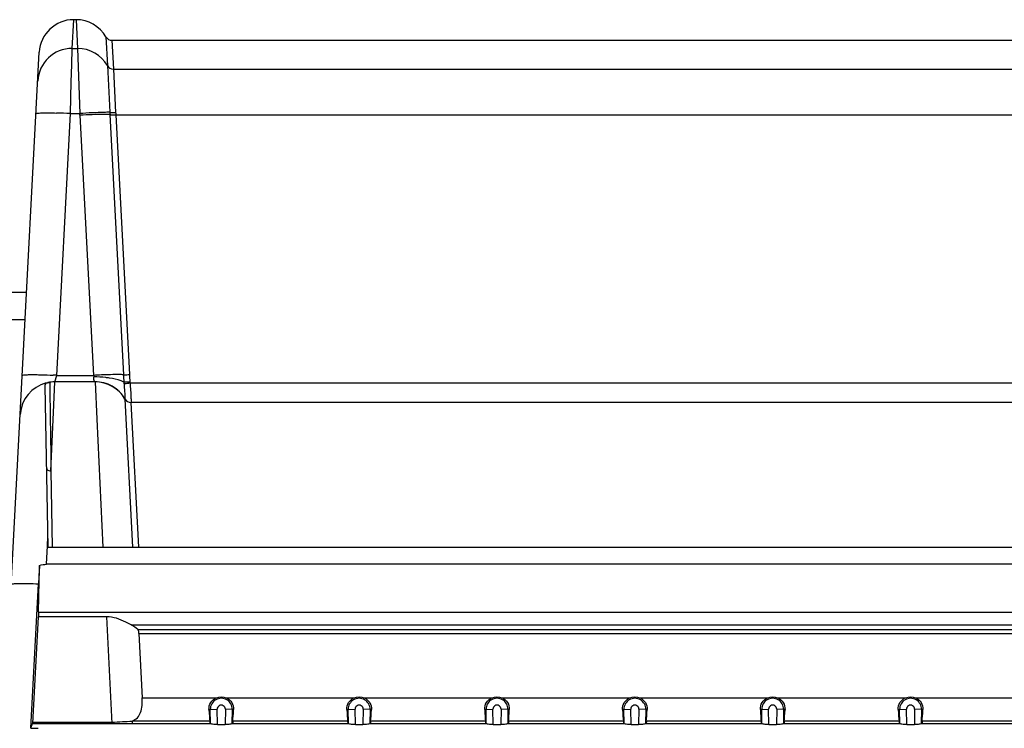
# Model space of a CAD drawing. Header units: millimetres. Extents: x 0 to 1400, y 0 to 1300.
# Tile 30 of 78: x 170 to 242, y 859 to 911. Entities that reach past the tile are written whole.
import ezdxf

# ---------------------------------------------------------------- set-up
doc = ezdxf.new("R2010")
doc.units = ezdxf.units.MM
doc.header["$LTSCALE"] = 84.740741
doc.layers.add('00_COMPONENTS', color=7, linetype='CONTINUOUS')

msp = doc.modelspace()

# ---------------------------------------------------------------- linework, layer by layer
at = {"layer": '00_COMPONENTS', "color": 9, "linetype": 'CONTINUOUS'}
for p, q in [((174.295, 908.574), (174.404, 910.663)), ((174.574, 910.663), (174.684, 908.574)), ((176.739, 909.413), (176.849, 907.326)), ((174.264, 907.392), (174.295, 908.574)), ((174.295, 908.574), (174.684, 908.574)), ((174.684, 908.574), (174.854, 903.843)), ((177.173, 909.163), (177.282, 907.076)), ((174.231, 906.156), (174.264, 907.392)), ((176.849, 907.326), (177.014, 903.935)), ((177.282, 907.076), (177.446, 903.93)), ((177.282, 907.076), (302.937, 907.076)), ((174.171, 903.843), (174.231, 906.156)), ((173.175, 884.837), (174.171, 903.843)), ((174.171, 903.843), (174.854, 903.843)), ((174.861, 903.723), (175.851, 884.837)), ((177.014, 903.935), (177.023, 903.771)), ((177.023, 903.771), (178.012, 884.884)), ((177.456, 903.764), (178.445, 884.894)), ((177.456, 903.764), (302.763, 903.764)), ((170.889, 888.863), (87.102, 888.863)), ((172.674, 884.318), (172.681, 883.668)), ((172.93, 882.149), (173.026, 884.363)), ((173.026, 884.363), (173.175, 884.837)), ((173.175, 884.837), (175.851, 884.837)), ((175.953, 884.363), (176.078, 881.651)), ((178.489, 884.284), (301.73, 884.284)), ((172.681, 883.668), (172.699, 882.023)), ((178.119, 883.119), (178.118, 883.113)), ((178.118, 883.113), (178.671, 872.363)), ((178.551, 882.863), (179.102, 872.363)), ((172.746, 877.906), (172.93, 882.149)), ((172.699, 882.023), (172.703, 881.71)), ((172.703, 881.71), (172.707, 881.367)), ((172.707, 881.367), (172.711, 880.989)), ((176.078, 881.651), (176.512, 872.363)), ((172.711, 880.989), (172.739, 878.525)), ((172.739, 878.525), (172.744, 878.072)), ((172.744, 878.072), (172.746, 877.906)), ((172.746, 877.906), (172.844, 872.364)), ((172.503, 872.464), (172.532, 873.128)), ((172.443, 871.116), (172.503, 872.464)), ((171.857, 867.643), (307.326, 867.643)), ((176.789, 867.309), (177.174, 859.563)), ((178.566, 866.728), (301.652, 866.728)), ((179.047, 866.378), (301.172, 866.378)), ((179.139, 866.103), (301.08, 866.103)), ((179.372, 861.426), (184.751, 861.426)), ((185.468, 861.426), (194.751, 861.426)), ((195.468, 861.426), (204.751, 861.426)), ((205.468, 861.426), (214.751, 861.426)), ((215.468, 861.426), (224.751, 861.426)), ((225.468, 861.426), (234.751, 861.426)), ((235.468, 861.426), (244.751, 861.426)), ((184.216, 860.578), (184.814, 860.588)), ((184.332, 859.561), (184.315, 860.58)), ((184.834, 859.475), (184.814, 860.588)), ((185.404, 860.588), (185.385, 859.475)), ((186.003, 860.578), (185.404, 860.588)), ((185.904, 860.58), (185.886, 859.561)), ((194.216, 860.578), (194.814, 860.588)), ((194.332, 859.561), (194.315, 860.58)), ((194.834, 859.475), (194.814, 860.588)), ((195.404, 860.588), (195.385, 859.475)), ((196.003, 860.578), (195.404, 860.588)), ((195.904, 860.58), (195.886, 859.561)), ((204.216, 860.578), (204.814, 860.588)), ((204.332, 859.561), (204.315, 860.58)), ((204.834, 859.475), (204.814, 860.588)), ((205.404, 860.588), (205.385, 859.475)), ((206.003, 860.578), (205.404, 860.588)), ((205.904, 860.58), (205.886, 859.561)), ((214.216, 860.578), (214.814, 860.588)), ((214.332, 859.561), (214.315, 860.58)), ((214.834, 859.475), (214.814, 860.588)), ((215.404, 860.588), (215.385, 859.475)), ((216.003, 860.578), (215.404, 860.588)), ((215.904, 860.58), (215.886, 859.561)), ((224.216, 860.578), (224.814, 860.588)), ((224.332, 859.561), (224.315, 860.58)), ((224.834, 859.475), (224.814, 860.588)), ((225.404, 860.588), (225.385, 859.475)), ((226.003, 860.578), (225.404, 860.588)), ((225.904, 860.58), (225.886, 859.561)), ((234.216, 860.578), (234.814, 860.588)), ((234.332, 859.561), (234.315, 860.58)), ((234.834, 859.475), (234.814, 860.588)), ((235.404, 860.588), (235.385, 859.475)), ((236.003, 860.578), (235.404, 860.588)), ((235.904, 860.58), (235.886, 859.561))]:
    msp.add_line(p, q, dxfattribs=at)
at = {"layer": '00_COMPONENTS', "color": 7, "linetype": 'CONTINUOUS'}
for p, q in [((174.574, 910.663), (174.392, 910.663)), ((177.173, 909.163), (303.046, 909.163)), ((168.924, 851.363), (171.907, 908.294)), ((170.994, 890.863), (87.409, 890.863)), ((175.953, 884.363), (173.026, 884.363)), ((172.545, 872.363), (172.341, 884.062)), ((301.668, 882.863), (178.551, 882.863)), ((172.545, 872.363), (306.927, 872.363)), ((171.857, 867.643), (171.926, 871.041)), ((307.35, 871.116), (172.443, 871.116)), ((171.293, 859.218), (171.851, 869.699)), ((171.44, 859.563), (171.852, 867.309)), ((176.789, 867.309), (171.852, 867.309)), ((179.139, 866.103), (179.372, 861.426)), ((171.293, 859.218), (171.413, 859.563)), ((171.44, 859.563), (184.332, 859.563)), ((171.445, 859.653), (177.17, 859.653)), ((178.642, 859.739), (178.651, 859.563)), ((184.276, 859.739), (178.642, 859.739)), ((184.276, 859.739), (184.279, 859.562)), ((184.834, 859.475), (185.385, 859.475)), ((185.887, 859.563), (194.332, 859.563)), ((185.943, 859.739), (185.94, 859.562)), ((194.276, 859.739), (185.943, 859.739)), ((194.276, 859.739), (194.279, 859.562)), ((194.834, 859.475), (195.385, 859.475)), ((195.887, 859.563), (204.332, 859.563)), ((195.943, 859.739), (195.94, 859.562)), ((204.276, 859.739), (195.943, 859.739)), ((204.276, 859.739), (204.279, 859.562)), ((204.834, 859.475), (205.385, 859.475)), ((205.887, 859.563), (214.332, 859.563)), ((205.943, 859.739), (205.94, 859.562)), ((214.276, 859.739), (205.943, 859.739)), ((214.276, 859.739), (214.279, 859.562)), ((214.834, 859.475), (215.385, 859.475)), ((215.887, 859.563), (224.332, 859.563)), ((215.943, 859.739), (215.94, 859.562)), ((224.276, 859.739), (215.943, 859.739)), ((224.276, 859.739), (224.279, 859.562)), ((224.834, 859.475), (225.385, 859.475)), ((225.887, 859.563), (234.332, 859.563)), ((225.943, 859.739), (225.94, 859.562)), ((234.276, 859.739), (225.943, 859.739)), ((234.276, 859.739), (234.279, 859.562)), ((234.834, 859.475), (235.385, 859.475)), ((235.887, 859.563), (244.332, 859.563)), ((235.943, 859.739), (235.94, 859.562)), ((244.276, 859.739), (235.943, 859.739))]:
    msp.add_line(p, q, dxfattribs=at)
for centre, radius, start, end in [((174.404, 908.163), 2.5, 90, 177), ((174.574, 908.163), 2.5, 30, 90), ((177.173, 909.663), 0.5, 210, 270), ((173.026, 881.863), 2.5, 104.31179, 177.00012), ((173.026, 881.863), 2.5, 90.00001, 101.53151), ((175.953, 881.863), 2.5, 30, 90), ((178.551, 883.363), 0.5, 210, 270), ((466.178, 854.041), 294.743, 176.69345, 176.95472)]:
    msp.add_arc(centre, radius, start, end, dxfattribs=at)
at = {"layer": '00_COMPONENTS', "color": 9, "linetype": 'CONTINUOUS'}
for centre, radius, start, end in [((174.293, 906.076), 2.498, 89.95304, 176.96291), ((174.684, 906.074), 2.5, 30.04934, 90.01531), ((171.892, 860.809), 43.094, 86.96935, 88.31845), ((169.052, 903.418), 5.817, 3.00431, 4.18621), ((208.885, 905.581), 31.482, 183.00626, 183.30804), ((170.704, 837.557), 47.345, 87.00831, 87.32394), ((178.286, 838.294), 46.606, 92.28659, 92.99455), ((244.339, 888.346), 66.417, 182.98733, 183.44526), ((181.293, 884.505), 3.254, 182.6481, 184.60442), ((196.505, 885.838), 18.085, 182.99255, 184.6363), ((180.6, 884.55), 2.128, 184.67825, 187.16481), ((185.109, 860.594), 0.794, 359, 181), ((195.109, 860.594), 0.794, 359, 181), ((205.109, 860.594), 0.794, 359, 181), ((215.109, 860.594), 0.794, 359, 181), ((225.109, 860.594), 0.794, 359, 181), ((235.109, 860.594), 0.794, 359, 181), ((185.109, 860.593), 0.295, 359.0058, 180.9942), ((195.109, 860.593), 0.295, 359.0058, 180.9942), ((205.109, 860.593), 0.295, 359.0058, 180.9942), ((215.109, 860.593), 0.295, 359.0058, 180.9942), ((225.109, 860.593), 0.295, 359.0058, 180.99419), ((235.109, 860.593), 0.295, 359.00581, 180.99419)]:
    msp.add_arc(centre, radius, start, end, dxfattribs=at)
at = {"layer": '00_COMPONENTS', "color": 7, "linetype": 'CONTINUOUS'}
for centre, major_axis, ratio, start_param, end_param in [((172.034, 868.893), (0.127, 2.5), 0.052341, -4.186142, -4.023345), ((176.861, 865.725), (2.504, -0.052), 0.55995, 0.521055, 0.833003), ((184.292, 861.53), (-0.035, 2), 0.0524, -4.216951, -3.603624), ((185.927, 861.53), (0.035, 2), 0.0524, 3.603624, 4.216951), ((194.292, 861.53), (-0.035, 2), 0.0524, -4.216951, -3.603624), ((195.927, 861.53), (0.035, 2), 0.0524, 3.603624, 4.216951), ((204.292, 861.53), (-0.035, 2), 0.0524, -4.216951, -3.603624), ((205.927, 861.53), (0.035, 2), 0.0524, 3.603624, 4.216951), ((214.292, 861.53), (-0.035, 2), 0.0524, -4.216951, -3.603624), ((215.927, 861.53), (0.035, 2), 0.0524, 3.603624, 4.216951), ((224.292, 861.53), (-0.035, 2), 0.0524, -4.216951, -3.603624), ((225.927, 861.53), (0.035, 2), 0.0524, 3.603624, 4.216951), ((234.292, 861.53), (-0.035, 2), 0.0524, -4.216951, -3.603624), ((235.927, 861.53), (0.035, 2), 0.0524, 3.603624, 4.216951), ((171.862, 859.653), (2.504, 0.006), 0.177946, -1.800189, -1.583257)]:
    msp.add_ellipse(centre, major_axis=major_axis, ratio=ratio, start_param=start_param, end_param=end_param, dxfattribs=at)
at = {"layer": '00_COMPONENTS', "color": 9, "linetype": 'CONTINUOUS'}
for points in [[(176.849, 907.326), (176.932, 907.182), (177.115, 907.076), (177.282, 907.076)], [(175.851, 884.837), (175.859, 884.811), (175.864, 884.774), (175.843, 884.757)], [(178.119, 883.119), (178.201, 882.972), (178.387, 882.863), (178.555, 882.863)]]:
    msp.add_open_spline(points, degree=3, dxfattribs=at)
for points, knots in [([(171.674, 903.843), (171.675, 903.853), (171.723, 903.866), (171.791, 903.877), (171.923, 903.887), (172.177, 903.897), (172.597, 903.898), (172.955, 903.89), (173.157, 903.885)], [0, 0, 0, 0, 0.021408, 0.074381, 0.159969, 0.276661, 0.593778, 1, 1, 1, 1]), ([(177.014, 903.935), (176.882, 903.937), (176.161, 903.929), (175.441, 903.886), (174.854, 903.843)], [0, 0, 0, 0, 0.183132, 1, 1, 1, 1]), ([(177.023, 903.771), (176.89, 903.776), (176.17, 903.782), (175.449, 903.754), (174.861, 903.723)], [0, 0, 0, 0, 0.18352, 1, 1, 1, 1]), ([(177.014, 903.935), (177.041, 903.932), (177.185, 903.921), (177.329, 903.924), (177.446, 903.93)], [0, 0, 0, 0, 0.184249, 1, 1, 1, 1]), ([(177.023, 903.771), (177.049, 903.768), (177.193, 903.76), (177.338, 903.762), (177.456, 903.764)], [0, 0, 0, 0, 0.184026, 1, 1, 1, 1]), ([(170.678, 884.837), (170.679, 884.853), (170.76, 884.863), (170.863, 884.88), (171.075, 884.887), (171.341, 884.892), (171.674, 884.89), (172.204, 884.879), (172.624, 884.863), (172.914, 884.85)], [0, 0, 0, 0, 0.021417, 0.077495, 0.167882, 0.289796, 0.439221, 0.611212, 1, 1, 1, 1]), ([(175.857, 884.738), (175.842, 884.657), (175.835, 884.531), (175.892, 884.387), (175.937, 884.369)], [0, 0, 0, 0, 0.633731, 1, 1, 1, 1]), ([(176.995, 884.637), (176.905, 884.651), (176.528, 884.703), (176.147, 884.73), (175.857, 884.738)], [0, 0, 0, 0, 0.238812, 1, 1, 1, 1]), ([(178.119, 883.119), (177.907, 883.497), (177.261, 884.149), (176.373, 884.374), (175.937, 884.369)], [0, 0, 0, 0, 0.498196, 1, 1, 1, 1]), ([(178.012, 884.884), (177.913, 884.888), (177.385, 884.896), (176.856, 884.88), (176.426, 884.863)], [0, 0, 0, 0, 0.187219, 1, 1, 1, 1]), ([(178.042, 884.354), (177.976, 884.386), (177.639, 884.519), (177.281, 884.592), (176.995, 884.637)], [0, 0, 0, 0, 0.201041, 1, 1, 1, 1]), ([(178.012, 884.884), (178.039, 884.883), (178.183, 884.882), (178.327, 884.888), (178.445, 884.894)], [0, 0, 0, 0, 0.183519, 1, 1, 1, 1]), ([(178.042, 884.354), (178.068, 884.354), (178.214, 884.357), (178.36, 884.367), (178.479, 884.376)], [0, 0, 0, 0, 0.180054, 1, 1, 1, 1]), ([(178.049, 884.244), (178.075, 884.244), (178.222, 884.253), (178.368, 884.269), (178.489, 884.284)], [0, 0, 0, 0, 0.17694, 1, 1, 1, 1]), ([(178.049, 884.244), (178.06, 884.103), (178.08, 883.844), (178.109, 883.504), (178.112, 883.273), (178.127, 883.156), (178.119, 883.123)], [0, 0, 0, 0, 0.377574, 0.693248, 0.909205, 1, 1, 1, 1]), ([(178.489, 884.284), (178.504, 884.102), (178.524, 883.837), (178.545, 883.501), (178.557, 883.287), (178.562, 883.118), (178.57, 882.979), (178.56, 882.919), (178.567, 882.863), (178.558, 882.863)], [0, 0, 0, 0, 0.38624, 0.559003, 0.709733, 0.83299, 0.924322, 0.980483, 1, 1, 1, 1]), ([(178.119, 883.123), (178.119, 883.122), (178.119, 883.121), (178.119, 883.12), (178.119, 883.119)], [0, 0, 0, 0, 0.532099, 1, 1, 1, 1]), ([(172.446, 878.067), (172.446, 878.045), (172.5, 877.927), (172.648, 877.905), (172.746, 877.906)], [0, 0, 0, 0, 0.186307, 1, 1, 1, 1]), ([(169.884, 869.674), (169.884, 869.688), (169.953, 869.7), (170.043, 869.714), (170.226, 869.723), (170.456, 869.728), (170.747, 869.728), (171.217, 869.722), (171.591, 869.709), (171.851, 869.699)], [0, 0, 0, 0, 0.021273, 0.076141, 0.164672, 0.28464, 0.432628, 0.604524, 1, 1, 1, 1])]:
    msp.add_open_spline(points, degree=3, knots=knots, dxfattribs=at)
at = {"layer": '00_COMPONENTS', "color": 7, "linetype": 'CONTINUOUS'}
for points, knots in [([(172.341, 884.062), (172.34, 884.117), (172.344, 884.221), (172.429, 884.291), (172.47, 884.3)], [0, 0, 0, 0, 0.567935, 1, 1, 1, 1]), ([(172.527, 884.308), (172.534, 884.308), (172.583, 884.311), (172.632, 884.312), (172.674, 884.318)], [0, 0, 0, 0, 0.141406, 1, 1, 1, 1]), ([(178.566, 866.728), (178.442, 866.794), (177.891, 867.083), (177.273, 867.309), (176.789, 867.309)], [0, 0, 0, 0, 0.225099, 1, 1, 1, 1]), ([(179.139, 866.103), (179.137, 866.131), (179.126, 866.227), (179.095, 866.329), (179.047, 866.378)], [0, 0, 0, 0, 0.290571, 1, 1, 1, 1]), ([(178.642, 859.739), (178.781, 859.792), (179.05, 859.948), (179.292, 860.37), (179.378, 860.877), (179.381, 861.237), (179.372, 861.426)], [0, 0, 0, 0, 0.225667, 0.453274, 0.713206, 1, 1, 1, 1]), ([(184.216, 860.578), (184.208, 860.748), (184.3, 861.11), (184.586, 861.354), (184.751, 861.426)], [0, 0, 0, 0, 0.485188, 1, 1, 1, 1]), ([(185.468, 861.426), (185.633, 861.354), (185.919, 861.11), (186.011, 860.748), (186.003, 860.578)], [0, 0, 0, 0, 0.514807, 1, 1, 1, 1]), ([(194.216, 860.578), (194.208, 860.748), (194.3, 861.11), (194.586, 861.354), (194.751, 861.426)], [0, 0, 0, 0, 0.485188, 1, 1, 1, 1]), ([(195.468, 861.426), (195.633, 861.354), (195.919, 861.11), (196.011, 860.748), (196.003, 860.578)], [0, 0, 0, 0, 0.514807, 1, 1, 1, 1]), ([(204.216, 860.578), (204.208, 860.748), (204.3, 861.11), (204.586, 861.354), (204.751, 861.426)], [0, 0, 0, 0, 0.485187, 1, 1, 1, 1]), ([(205.468, 861.426), (205.633, 861.354), (205.919, 861.11), (206.011, 860.748), (206.003, 860.578)], [0, 0, 0, 0, 0.514807, 1, 1, 1, 1]), ([(214.216, 860.578), (214.208, 860.748), (214.3, 861.11), (214.586, 861.354), (214.751, 861.426)], [0, 0, 0, 0, 0.485187, 1, 1, 1, 1]), ([(215.468, 861.426), (215.633, 861.354), (215.919, 861.11), (216.011, 860.748), (216.003, 860.578)], [0, 0, 0, 0, 0.514807, 1, 1, 1, 1]), ([(224.216, 860.578), (224.208, 860.748), (224.3, 861.11), (224.586, 861.354), (224.751, 861.426)], [0, 0, 0, 0, 0.485187, 1, 1, 1, 1]), ([(225.468, 861.426), (225.633, 861.354), (225.919, 861.11), (226.011, 860.748), (226.003, 860.578)], [0, 0, 0, 0, 0.514807, 1, 1, 1, 1]), ([(234.216, 860.578), (234.208, 860.748), (234.3, 861.11), (234.586, 861.354), (234.751, 861.426)], [0, 0, 0, 0, 0.485186, 1, 1, 1, 1]), ([(235.468, 861.426), (235.633, 861.354), (235.919, 861.11), (236.011, 860.748), (236.003, 860.578)], [0, 0, 0, 0, 0.514807, 1, 1, 1, 1]), ([(177.17, 859.653), (177.428, 859.653), (177.919, 859.701), (178.411, 859.709), (178.642, 859.739)], [0, 0, 0, 0, 0.526417, 1, 1, 1, 1]), ([(184.834, 859.475), (184.715, 859.475), (184.552, 859.482), (184.391, 859.519), (184.33, 859.545), (184.325, 859.563)], [0, 0, 0, 0, 0.679427, 0.89408, 1, 1, 1, 1]), ([(185.894, 859.563), (185.888, 859.545), (185.828, 859.519), (185.666, 859.482), (185.504, 859.475), (185.385, 859.475)], [0, 0, 0, 0, 0.10592, 0.320573, 1, 1, 1, 1]), ([(194.834, 859.475), (194.715, 859.475), (194.552, 859.482), (194.391, 859.519), (194.33, 859.545), (194.325, 859.563)], [0, 0, 0, 0, 0.679427, 0.89408, 1, 1, 1, 1]), ([(195.894, 859.563), (195.888, 859.545), (195.828, 859.519), (195.666, 859.482), (195.504, 859.475), (195.385, 859.475)], [0, 0, 0, 0, 0.10592, 0.320573, 1, 1, 1, 1]), ([(204.834, 859.475), (204.715, 859.475), (204.552, 859.482), (204.391, 859.519), (204.33, 859.545), (204.325, 859.563)], [0, 0, 0, 0, 0.679427, 0.89408, 1, 1, 1, 1]), ([(205.894, 859.563), (205.888, 859.545), (205.828, 859.519), (205.666, 859.482), (205.504, 859.475), (205.385, 859.475)], [0, 0, 0, 0, 0.10592, 0.320573, 1, 1, 1, 1]), ([(214.834, 859.475), (214.715, 859.475), (214.552, 859.482), (214.391, 859.519), (214.33, 859.545), (214.325, 859.563)], [0, 0, 0, 0, 0.679427, 0.89408, 1, 1, 1, 1]), ([(215.894, 859.563), (215.888, 859.545), (215.828, 859.519), (215.666, 859.482), (215.504, 859.475), (215.385, 859.475)], [0, 0, 0, 0, 0.10592, 0.320573, 1, 1, 1, 1]), ([(224.834, 859.475), (224.715, 859.475), (224.552, 859.482), (224.391, 859.519), (224.33, 859.545), (224.325, 859.563)], [0, 0, 0, 0, 0.679427, 0.89408, 1, 1, 1, 1]), ([(225.894, 859.563), (225.888, 859.545), (225.828, 859.519), (225.666, 859.482), (225.504, 859.475), (225.385, 859.475)], [0, 0, 0, 0, 0.10592, 0.320573, 1, 1, 1, 1]), ([(234.834, 859.475), (234.715, 859.475), (234.552, 859.482), (234.391, 859.519), (234.33, 859.545), (234.325, 859.563)], [0, 0, 0, 0, 0.679427, 0.89408, 1, 1, 1, 1]), ([(235.894, 859.563), (235.888, 859.545), (235.828, 859.519), (235.666, 859.482), (235.504, 859.475), (235.385, 859.475)], [0, 0, 0, 0, 0.10592, 0.320573, 1, 1, 1, 1])]:
    msp.add_open_spline(points, degree=3, knots=knots, dxfattribs=at)
for points in [[(172.47, 884.3), (172.489, 884.305), (172.508, 884.307), (172.527, 884.308)], [(178.119, 883.123), (178.201, 882.974), (178.388, 882.863), (178.558, 882.863)], [(171.926, 871.041), (172.093, 871.09), (172.269, 871.116), (172.443, 871.116)], [(184.751, 861.426), (184.97, 861.52), (185.248, 861.52), (185.468, 861.426)], [(194.751, 861.426), (194.97, 861.52), (195.248, 861.52), (195.468, 861.426)], [(204.751, 861.426), (204.97, 861.52), (205.248, 861.52), (205.468, 861.426)], [(214.751, 861.426), (214.97, 861.52), (215.248, 861.52), (215.468, 861.426)], [(224.751, 861.426), (224.97, 861.52), (225.248, 861.52), (225.468, 861.426)], [(234.751, 861.426), (234.97, 861.52), (235.248, 861.52), (235.468, 861.426)]]:
    msp.add_open_spline(points, degree=3, dxfattribs=at)

doc.saveas('drawing.dxf')
